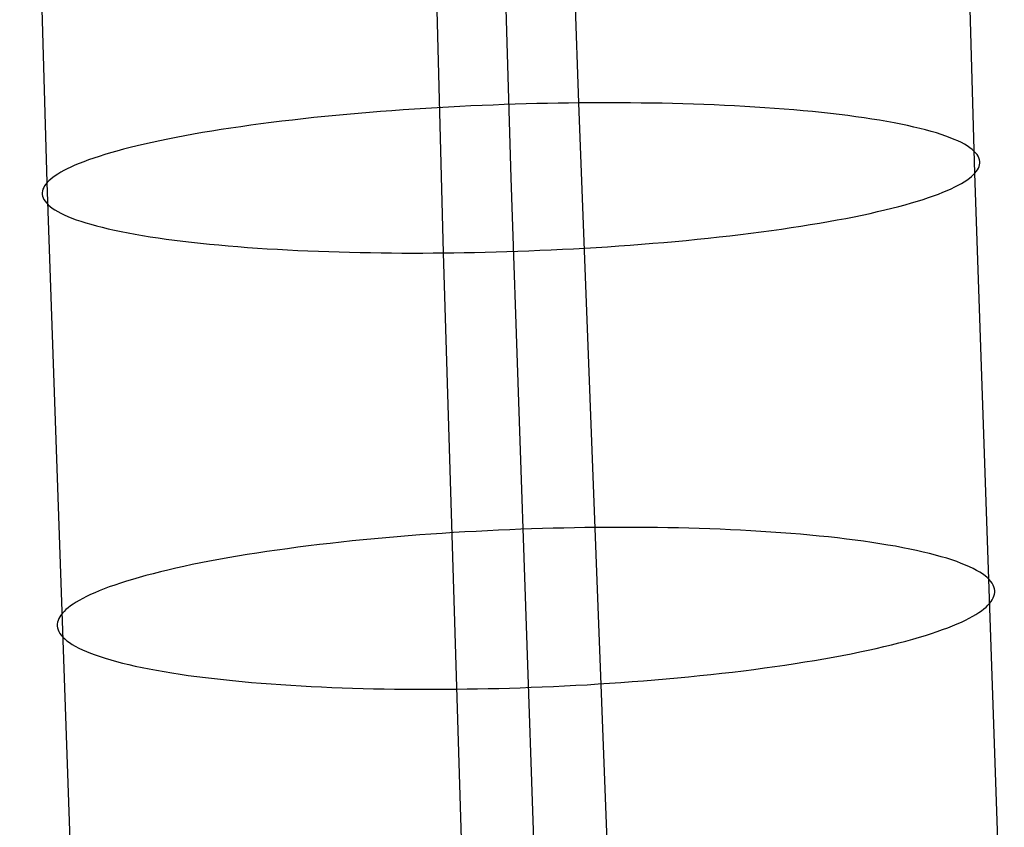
# Model space of a CAD drawing. Extents: x -37 to 483, y -973 to -253.
# Tile 45 of 197: x 10 to 37, y -768 to -746. Entities that reach past the tile are written whole.
import ezdxf

# ---------------------------------------------------------------- set-up
doc = ezdxf.new("R2010")
doc.units = 0
doc.layers.add('PREDEFINITO', color=7, linetype='CONTINUOUS')

msp = doc.modelspace()

# ---------------------------------------------------------------- linework, layer by layer
at = {"layer": 'PREDEFINITO'}
for p, q in [((25.205, -747.93, 79.048), (24.37, -722.895, 77.01)), ((23.342, -749.99, 67.584), (22.599, -724.64, 65.509)), ((36.1, -749.863, 65.872), (35.37, -724.531, 63.89)), ((10.585, -750.117, 69.297), (9.828, -724.749, 67.129)), ((21.48, -752.05, 56.121), (20.828, -726.385, 54.009)), ((25.205, -747.93, 79.048), (24.921, -747.933, 79.083)), ((25.488, -747.927, 79.007), (25.205, -747.93, 79.048)), ((26.105, -771.263, 81.394), (25.205, -747.93, 79.048)), ((25.772, -747.926, 78.96), (25.488, -747.927, 79.007)), ((26.057, -747.926, 78.907), (25.772, -747.926, 78.96)), ((26.344, -747.927, 78.848), (26.057, -747.926, 78.907)), ((26.631, -747.929, 78.782), (26.344, -747.927, 78.848)), ((26.919, -747.932, 78.709), (26.631, -747.929, 78.782)), ((19.446, -748.192, 78.645), (19.137, -748.218, 78.554)), ((19.756, -748.167, 78.728), (19.446, -748.192, 78.645)), ((20.067, -748.144, 78.805), (19.756, -748.167, 78.728)), ((20.378, -748.121, 78.873), (20.067, -748.144, 78.805)), ((20.69, -748.1, 78.935), (20.378, -748.121, 78.873)), ((21.001, -748.08, 78.989), (20.69, -748.1, 78.935)), ((21.312, -748.062, 79.036), (21.001, -748.08, 78.989)), ((21.623, -748.044, 79.077), (21.312, -748.062, 79.036)), ((21.932, -748.028, 79.11), (21.623, -748.044, 79.077)), ((22.24, -748.013, 79.136), (21.932, -748.028, 79.11)), ((22.547, -748, 79.155), (22.24, -748.013, 79.136)), ((22.852, -747.987, 79.168), (22.547, -748, 79.155)), ((23.156, -747.976, 79.174), (22.852, -747.987, 79.168)), ((23.457, -747.966, 79.174), (23.156, -747.976, 79.174)), ((23.755, -747.957, 79.168), (23.457, -747.966, 79.174)), ((24.051, -747.95, 79.155), (23.755, -747.957, 79.168)), ((24.344, -747.943, 79.137), (24.051, -747.95, 79.155)), ((24.634, -747.937, 79.113), (24.344, -747.943, 79.137)), ((24.921, -747.933, 79.083), (24.634, -747.937, 79.113)), ((27.207, -747.936, 78.63), (26.919, -747.932, 78.709)), ((27.495, -747.941, 78.545), (27.207, -747.936, 78.63)), ((27.783, -747.948, 78.452), (27.495, -747.941, 78.545)), ((28.071, -747.955, 78.353), (27.783, -747.948, 78.452)), ((28.357, -747.964, 78.247), (28.071, -747.955, 78.353)), ((28.643, -747.974, 78.134), (28.357, -747.964, 78.247)), ((28.928, -747.986, 78.014), (28.643, -747.974, 78.134)), ((29.21, -747.998, 77.887), (28.928, -747.986, 78.014)), ((29.491, -748.012, 77.753), (29.21, -747.998, 77.887)), ((29.77, -748.028, 77.613), (29.491, -748.012, 77.753)), ((30.046, -748.044, 77.465), (29.77, -748.028, 77.613)), ((30.319, -748.062, 77.31), (30.046, -748.044, 77.465)), ((30.589, -748.081, 77.149), (30.319, -748.062, 77.31)), ((30.856, -748.102, 76.981), (30.589, -748.081, 77.149)), ((31.119, -748.123, 76.806), (30.856, -748.102, 76.981)), ((31.378, -748.146, 76.624), (31.119, -748.123, 76.806)), ((31.632, -748.17, 76.436), (31.378, -748.146, 76.624)), ((31.882, -748.196, 76.242), (31.632, -748.17, 76.436)), ((32.127, -748.223, 76.042), (31.882, -748.196, 76.242)), ((16.747, -748.471, 77.564), (16.464, -748.507, 77.408)), ((17.035, -748.435, 77.712), (16.747, -748.471, 77.564)), ((17.327, -748.401, 77.854), (17.035, -748.435, 77.712)), ((17.622, -748.367, 77.989), (17.327, -748.401, 77.854)), ((17.92, -748.335, 78.116), (17.622, -748.367, 77.989)), ((18.221, -748.304, 78.237), (17.92, -748.335, 78.116)), ((18.525, -748.274, 78.35), (18.221, -748.304, 78.237)), ((18.83, -748.246, 78.455), (18.525, -748.274, 78.35)), ((19.137, -748.218, 78.554), (18.83, -748.246, 78.455)), ((32.367, -748.251, 75.835), (32.127, -748.223, 76.042)), ((32.601, -748.28, 75.623), (32.367, -748.251, 75.835)), ((32.829, -748.31, 75.405), (32.601, -748.28, 75.623)), ((33.051, -748.342, 75.181), (32.829, -748.31, 75.405)), ((33.268, -748.375, 74.952), (33.051, -748.342, 75.181)), ((33.477, -748.408, 74.718), (33.268, -748.375, 74.952)), ((33.68, -748.443, 74.479), (33.477, -748.408, 74.718)), ((33.876, -748.479, 74.236), (33.68, -748.443, 74.479)), ((15.114, -748.705, 76.532), (14.86, -748.747, 76.339)), ((15.374, -748.664, 76.72), (15.114, -748.705, 76.532)), ((15.639, -748.623, 76.901), (15.374, -748.664, 76.72)), ((15.909, -748.584, 77.077), (15.639, -748.623, 76.901)), ((16.184, -748.545, 77.246), (15.909, -748.584, 77.077)), ((16.464, -748.507, 77.408), (16.184, -748.545, 77.246)), ((34.065, -748.516, 73.988), (33.876, -748.479, 74.236)), ((34.246, -748.554, 73.736), (34.065, -748.516, 73.988)), ((34.42, -748.593, 73.48), (34.246, -748.554, 73.736)), ((34.587, -748.632, 73.221), (34.42, -748.593, 73.48)), ((34.745, -748.673, 72.958), (34.587, -748.632, 73.221)), ((34.896, -748.714, 72.692), (34.745, -748.673, 72.958)), ((35.039, -748.756, 72.424), (34.896, -748.714, 72.692)), ((13.684, -748.969, 75.291), (13.469, -749.015, 75.067)), ((13.906, -748.923, 75.51), (13.684, -748.969, 75.291)), ((14.135, -748.878, 75.725), (13.906, -748.923, 75.51)), ((14.37, -748.834, 75.935), (14.135, -748.878, 75.725)), ((14.612, -748.79, 76.139), (14.37, -748.834, 75.935)), ((14.86, -748.747, 76.339), (14.612, -748.79, 76.139)), ((35.174, -748.799, 72.153), (35.039, -748.756, 72.424)), ((35.301, -748.842, 71.88), (35.174, -748.799, 72.153)), ((35.419, -748.886, 71.605), (35.301, -748.842, 71.88)), ((35.53, -748.931, 71.328), (35.419, -748.886, 71.605)), ((35.632, -748.976, 71.05), (35.53, -748.931, 71.328)), ((35.726, -749.021, 70.771), (35.632, -748.976, 71.05)), ((12.501, -749.253, 73.889), (12.33, -749.301, 73.644)), ((12.68, -749.205, 74.132), (12.501, -749.253, 73.889)), ((12.866, -749.157, 74.371), (12.68, -749.205, 74.132)), ((13.059, -749.109, 74.607), (12.866, -749.157, 74.371)), ((13.26, -749.062, 74.839), (13.059, -749.109, 74.607)), ((13.469, -749.015, 75.067), (13.26, -749.062, 74.839)), ((35.812, -749.067, 70.492), (35.726, -749.021, 70.771)), ((35.889, -749.113, 70.212), (35.812, -749.067, 70.492)), ((35.959, -749.16, 69.931), (35.889, -749.113, 70.212)), ((36.02, -749.207, 69.651), (35.959, -749.16, 69.931)), ((36.074, -749.254, 69.371), (36.02, -749.207, 69.651)), ((36.12, -749.301, 69.092), (36.074, -749.254, 69.371)), ((11.59, -749.545, 72.385), (11.465, -749.594, 72.129)), ((11.723, -749.497, 72.641), (11.59, -749.545, 72.385)), ((11.863, -749.448, 72.894), (11.723, -749.497, 72.641)), ((12.011, -749.399, 73.146), (11.863, -749.448, 72.894)), ((12.166, -749.35, 73.396), (12.011, -749.399, 73.146)), ((12.33, -749.301, 73.644), (12.166, -749.35, 73.396)), ((36.157, -749.348, 68.814), (36.12, -749.301, 69.092)), ((36.188, -749.395, 68.536), (36.157, -749.348, 68.814)), ((36.21, -749.443, 68.261), (36.188, -749.395, 68.536)), ((36.225, -749.49, 67.986), (36.21, -749.443, 68.261)), ((36.233, -749.537, 67.714), (36.225, -749.49, 67.986)), ((36.234, -749.584, 67.443), (36.233, -749.537, 67.714)), ((11.043, -749.789, 71.096), (10.956, -749.837, 70.837)), ((11.137, -749.74, 71.354), (11.043, -749.789, 71.096)), ((11.239, -749.692, 71.613), (11.137, -749.74, 71.354)), ((11.348, -749.643, 71.871), (11.239, -749.692, 71.613)), ((11.465, -749.594, 72.129), (11.348, -749.643, 71.871)), ((36.1, -749.863, 65.872), (36.138, -749.817, 66.127)), ((36.138, -749.817, 66.127), (36.17, -749.771, 66.384)), ((36.17, -749.771, 66.384), (36.196, -749.725, 66.645)), ((36.196, -749.725, 66.645), (36.215, -749.678, 66.909)), ((36.215, -749.678, 66.909), (36.228, -749.631, 67.175)), ((36.228, -749.631, 67.175), (36.234, -749.584, 67.443)), ((10.63, -750.072, 69.551), (10.585, -750.117, 69.297)), ((10.681, -750.025, 69.806), (10.63, -750.072, 69.551)), ((10.739, -749.979, 70.063), (10.681, -750.025, 69.806)), ((10.804, -749.932, 70.32), (10.739, -749.979, 70.063)), ((10.876, -749.884, 70.578), (10.804, -749.932, 70.32)), ((10.956, -749.837, 70.837), (10.876, -749.884, 70.578)), ((24.162, -773.645, 69.974), (23.342, -749.99, 67.584)), ((35.729, -750.144, 64.332), (35.808, -750.096, 64.591)), ((35.808, -750.096, 64.591), (35.881, -750.049, 64.849)), ((35.881, -750.049, 64.849), (35.946, -750.001, 65.106)), ((35.946, -750.001, 65.106), (36.004, -749.955, 65.362)), ((36.004, -749.955, 65.362), (36.055, -749.909, 65.618)), ((36.055, -749.909, 65.618), (36.1, -749.863, 65.872)), ((36.908, -773.503, 68.175), (36.1, -749.863, 65.872)), ((10.457, -750.349, 67.994), (10.451, -750.396, 67.726)), ((10.469, -750.302, 68.26), (10.457, -750.349, 67.994)), ((10.489, -750.255, 68.524), (10.469, -750.302, 68.26)), ((10.515, -750.209, 68.784), (10.489, -750.255, 68.524)), ((10.547, -750.163, 69.042), (10.515, -750.209, 68.784)), ((10.585, -750.117, 69.297), (10.547, -750.163, 69.042)), ((11.417, -773.787, 71.772), (10.585, -750.117, 69.297)), ((35.219, -750.386, 63.04), (35.336, -750.337, 63.298)), ((35.336, -750.337, 63.298), (35.446, -750.288, 63.556)), ((35.446, -750.288, 63.556), (35.548, -750.24, 63.814)), ((35.548, -750.24, 63.814), (35.642, -750.192, 64.073)), ((35.642, -750.192, 64.073), (35.729, -750.144, 64.332)), ((10.451, -750.396, 67.726), (10.451, -750.443, 67.455)), ((10.451, -750.443, 67.455), (10.459, -750.49, 67.183)), ((10.459, -750.49, 67.183), (10.475, -750.537, 66.908)), ((10.475, -750.537, 66.908), (10.497, -750.585, 66.632)), ((10.497, -750.585, 66.632), (10.527, -750.632, 66.355)), ((10.527, -750.632, 66.355), (10.565, -750.679, 66.077)), ((34.355, -750.679, 61.525), (34.518, -750.63, 61.772)), ((34.518, -750.63, 61.772), (34.674, -750.581, 62.022)), ((34.674, -750.581, 62.022), (34.822, -750.533, 62.274)), ((34.822, -750.533, 62.274), (34.962, -750.484, 62.528)), ((34.962, -750.484, 62.528), (35.095, -750.435, 62.784)), ((35.095, -750.435, 62.784), (35.219, -750.386, 63.04)), ((10.565, -750.679, 66.077), (10.611, -750.726, 65.798)), ((10.611, -750.726, 65.798), (10.664, -750.773, 65.518)), ((10.664, -750.773, 65.518), (10.726, -750.82, 65.237)), ((10.726, -750.82, 65.237), (10.795, -750.867, 64.957)), ((10.795, -750.867, 64.957), (10.873, -750.913, 64.677)), ((33.424, -750.918, 60.33), (33.625, -750.871, 60.562)), ((33.625, -750.871, 60.562), (33.819, -750.823, 60.798)), ((33.819, -750.823, 60.798), (34.005, -750.775, 61.037)), ((34.005, -750.775, 61.037), (34.184, -750.727, 61.279)), ((34.184, -750.727, 61.279), (34.355, -750.679, 61.525)), ((10.873, -750.913, 64.677), (10.959, -750.959, 64.397)), ((10.959, -750.959, 64.397), (11.053, -751.004, 64.119)), ((11.053, -751.004, 64.119), (11.155, -751.049, 63.841)), ((11.155, -751.049, 63.841), (11.265, -751.094, 63.564)), ((11.265, -751.094, 63.564), (11.384, -751.138, 63.289)), ((11.384, -751.138, 63.289), (11.511, -751.181, 63.016)), ((32.073, -751.19, 59.029), (32.314, -751.146, 59.234)), ((32.314, -751.146, 59.234), (32.55, -751.102, 59.444)), ((32.55, -751.102, 59.444), (32.779, -751.057, 59.658)), ((32.779, -751.057, 59.658), (33.001, -751.011, 59.878)), ((33.001, -751.011, 59.878), (33.216, -750.965, 60.102)), ((33.216, -750.965, 60.102), (33.424, -750.918, 60.33)), ((11.511, -751.181, 63.016), (11.646, -751.224, 62.745)), ((11.646, -751.224, 62.745), (11.788, -751.266, 62.477)), ((11.788, -751.266, 62.477), (11.939, -751.307, 62.211)), ((11.939, -751.307, 62.211), (12.098, -751.348, 61.948)), ((12.098, -751.348, 61.948), (12.264, -751.387, 61.689)), ((12.264, -751.387, 61.689), (12.438, -751.426, 61.433)), ((12.438, -751.426, 61.433), (12.62, -751.464, 61.181)), ((30.221, -751.473, 57.761), (30.501, -751.435, 57.923)), ((30.501, -751.435, 57.923), (30.776, -751.397, 58.092)), ((30.776, -751.397, 58.092), (31.046, -751.357, 58.267)), ((31.046, -751.357, 58.267), (31.311, -751.317, 58.449)), ((31.311, -751.317, 58.449), (31.571, -751.275, 58.637)), ((31.571, -751.275, 58.637), (31.825, -751.233, 58.83)), ((31.825, -751.233, 58.83), (32.073, -751.19, 59.029)), ((12.62, -751.464, 61.181), (12.809, -751.501, 60.933)), ((12.809, -751.501, 60.933), (13.005, -751.537, 60.69)), ((13.005, -751.537, 60.69), (13.208, -751.572, 60.451)), ((13.208, -751.572, 60.451), (13.417, -751.606, 60.217)), ((13.417, -751.606, 60.217), (13.633, -751.638, 59.988)), ((13.633, -751.638, 59.988), (13.856, -751.67, 59.764)), ((13.856, -751.67, 59.764), (14.084, -751.7, 59.546)), ((14.084, -751.7, 59.546), (14.318, -751.729, 59.334)), ((27.855, -751.734, 56.713), (28.16, -751.706, 56.819)), ((28.16, -751.706, 56.819), (28.463, -751.676, 56.932)), ((28.463, -751.676, 56.932), (28.764, -751.645, 57.052)), ((28.764, -751.645, 57.052), (29.063, -751.613, 57.18)), ((29.063, -751.613, 57.18), (29.358, -751.579, 57.315)), ((29.358, -751.579, 57.315), (29.649, -751.545, 57.456)), ((29.649, -751.545, 57.456), (29.937, -751.509, 57.605)), ((29.937, -751.509, 57.605), (30.221, -751.473, 57.761)), ((14.318, -751.729, 59.334), (14.558, -751.757, 59.127)), ((14.558, -751.757, 59.127), (14.803, -751.784, 58.927)), ((14.803, -751.784, 58.927), (15.053, -751.81, 58.733)), ((15.053, -751.81, 58.733), (15.307, -751.834, 58.545)), ((15.307, -751.834, 58.545), (15.566, -751.857, 58.363)), ((15.566, -751.857, 58.363), (15.829, -751.879, 58.188)), ((15.829, -751.879, 58.188), (16.095, -751.899, 58.02)), ((16.095, -751.899, 58.02), (16.365, -751.918, 57.859)), ((16.365, -751.918, 57.859), (16.639, -751.936, 57.704)), ((16.639, -751.936, 57.704), (16.915, -751.953, 57.556)), ((16.915, -751.953, 57.556), (17.194, -751.968, 57.415)), ((17.194, -751.968, 57.415), (17.474, -751.982, 57.282)), ((17.474, -751.982, 57.282), (17.757, -751.994, 57.155)), ((23.529, -752.004, 55.994), (23.832, -751.993, 56.001)), ((23.832, -751.993, 56.001), (24.137, -751.98, 56.013)), ((24.137, -751.98, 56.013), (24.444, -751.967, 56.033)), ((24.444, -751.967, 56.033), (24.753, -751.952, 56.059)), ((24.753, -751.952, 56.059), (25.062, -751.936, 56.092)), ((25.062, -751.936, 56.092), (25.372, -751.919, 56.132)), ((25.372, -751.919, 56.132), (25.684, -751.9, 56.179)), ((25.684, -751.9, 56.179), (25.995, -751.88, 56.234)), ((25.995, -751.88, 56.234), (26.307, -751.859, 56.295)), ((26.307, -751.859, 56.295), (26.618, -751.837, 56.364)), ((26.618, -751.837, 56.364), (26.929, -751.813, 56.44)), ((26.929, -751.813, 56.44), (27.239, -751.788, 56.524)), ((27.239, -751.788, 56.524), (27.547, -751.762, 56.615)), ((27.547, -751.762, 56.615), (27.855, -751.734, 56.713)), ((17.757, -751.994, 57.155), (18.042, -752.006, 57.035)), ((18.042, -752.006, 57.035), (18.327, -752.016, 56.922)), ((18.327, -752.016, 56.922), (18.614, -752.025, 56.816)), ((18.614, -752.025, 56.816), (18.902, -752.033, 56.716)), ((18.902, -752.033, 56.716), (19.19, -752.039, 56.624)), ((19.19, -752.039, 56.624), (19.478, -752.044, 56.538)), ((19.478, -752.044, 56.538), (19.766, -752.049, 56.459)), ((19.766, -752.049, 56.459), (20.054, -752.052, 56.387)), ((20.054, -752.052, 56.387), (20.341, -752.054, 56.321)), ((20.341, -752.054, 56.321), (20.628, -752.054, 56.262)), ((20.628, -752.054, 56.262), (20.913, -752.054, 56.209)), ((20.913, -752.054, 56.209), (21.197, -752.053, 56.162)), ((21.197, -752.053, 56.162), (21.48, -752.05, 56.121)), ((21.48, -752.05, 56.121), (21.764, -752.047, 56.086)), ((22.22, -776.027, 58.553), (21.48, -752.05, 56.121)), ((21.764, -752.047, 56.086), (22.051, -752.043, 56.056)), ((22.051, -752.043, 56.056), (22.341, -752.037, 56.032)), ((22.341, -752.037, 56.032), (22.634, -752.031, 56.013)), ((22.634, -752.031, 56.013), (22.93, -752.023, 56.001)), ((22.93, -752.023, 56.001), (23.228, -752.014, 55.995)), ((23.228, -752.014, 55.995), (23.529, -752.004, 55.994)), ((20.517, -759.827, 79.996), (20.206, -759.852, 79.921)), ((20.829, -759.803, 80.064), (20.517, -759.827, 79.996)), ((21.14, -759.78, 80.124), (20.829, -759.803, 80.064)), ((21.452, -759.759, 80.177), (21.14, -759.78, 80.124)), ((21.763, -759.739, 80.223), (21.452, -759.759, 80.177)), ((22.074, -759.72, 80.262), (21.763, -759.739, 80.223)), ((22.383, -759.703, 80.294), (22.074, -759.72, 80.262)), ((22.692, -759.687, 80.319), (22.383, -759.703, 80.294)), ((22.999, -759.672, 80.338), (22.692, -759.687, 80.319)), ((23.304, -759.659, 80.349), (22.999, -759.672, 80.338)), ((23.607, -759.647, 80.355), (23.304, -759.659, 80.349)), ((23.908, -759.636, 80.353), (23.607, -759.647, 80.355)), ((24.206, -759.626, 80.346), (23.908, -759.636, 80.353)), ((24.502, -759.618, 80.332), (24.206, -759.626, 80.346)), ((24.795, -759.611, 80.313), (24.502, -759.618, 80.332)), ((25.085, -759.605, 80.288), (24.795, -759.611, 80.313)), ((25.372, -759.6, 80.257), (25.085, -759.605, 80.288)), ((25.656, -759.597, 80.221), (25.372, -759.6, 80.257)), ((25.938, -759.594, 80.179), (25.656, -759.597, 80.221)), ((26.222, -759.593, 80.131), (25.938, -759.594, 80.179)), ((26.507, -759.593, 80.077), (26.222, -759.593, 80.131)), ((26.793, -759.594, 80.017), (26.507, -759.593, 80.077)), ((27.081, -759.596, 79.95), (26.793, -759.594, 80.017)), ((27.368, -759.599, 79.877), (27.081, -759.596, 79.95)), ((27.656, -759.604, 79.797), (27.368, -759.599, 79.877)), ((27.944, -759.609, 79.711), (27.656, -759.604, 79.797)), ((28.232, -759.616, 79.617), (27.944, -759.609, 79.711)), ((28.519, -759.625, 79.517), (28.232, -759.616, 79.617)), ((28.805, -759.634, 79.41), (28.519, -759.625, 79.517)), ((29.09, -759.645, 79.296), (28.805, -759.634, 79.41)), ((29.374, -759.658, 79.175), (29.09, -759.645, 79.296)), ((29.657, -759.671, 79.048), (29.374, -759.658, 79.175)), ((29.937, -759.687, 78.913), (29.657, -759.671, 79.048)), ((30.215, -759.703, 78.771), (29.937, -759.687, 78.913)), ((30.491, -759.721, 78.623), (30.215, -759.703, 78.771)), ((30.763, -759.74, 78.468), (30.491, -759.721, 78.623)), ((31.033, -759.761, 78.305), (30.763, -759.74, 78.468)), ((31.299, -759.783, 78.136), (31.033, -759.761, 78.305)), ((31.561, -759.806, 77.961), (31.299, -759.783, 78.136)), ((31.819, -759.831, 77.779), (31.561, -759.806, 77.961)), ((32.073, -759.857, 77.59), (31.819, -759.831, 77.779)), ((17.774, -760.104, 79.057), (17.482, -760.141, 78.916)), ((18.07, -760.068, 79.19), (17.774, -760.104, 79.057)), ((18.368, -760.033, 79.317), (18.07, -760.068, 79.19)), ((18.67, -760, 79.436), (18.368, -760.033, 79.317)), ((18.973, -759.967, 79.547), (18.67, -760, 79.436)), ((19.279, -759.937, 79.652), (18.973, -759.967, 79.547)), ((19.587, -759.907, 79.749), (19.279, -759.937, 79.652)), ((19.896, -759.879, 79.839), (19.587, -759.907, 79.749)), ((20.206, -759.852, 79.921), (19.896, -759.879, 79.839)), ((32.322, -759.885, 77.395), (32.073, -759.857, 77.59)), ((32.567, -759.914, 77.194), (32.322, -759.885, 77.395)), ((32.805, -759.944, 76.987), (32.567, -759.914, 77.194)), ((33.039, -759.976, 76.774), (32.805, -759.944, 76.987)), ((33.266, -760.008, 76.556), (33.039, -759.976, 76.774)), ((33.488, -760.042, 76.331), (33.266, -760.008, 76.556)), ((33.703, -760.078, 76.102), (33.488, -760.042, 76.331)), ((33.912, -760.114, 75.868), (33.703, -760.078, 76.102)), ((34.114, -760.152, 75.628), (33.912, -760.114, 75.868)), ((15.817, -760.387, 77.931), (15.556, -760.431, 77.744)), ((16.082, -760.343, 78.111), (15.817, -760.387, 77.931)), ((16.353, -760.3, 78.285), (16.082, -760.343, 78.111)), ((16.629, -760.259, 78.453), (16.353, -760.3, 78.285)), ((16.909, -760.218, 78.614), (16.629, -760.259, 78.453)), ((17.193, -760.179, 78.769), (16.909, -760.218, 78.614)), ((17.482, -760.141, 78.916), (17.193, -760.179, 78.769)), ((34.309, -760.19, 75.385), (34.114, -760.152, 75.628)), ((34.497, -760.23, 75.136), (34.309, -760.19, 75.385)), ((34.678, -760.271, 74.884), (34.497, -760.23, 75.136)), ((34.851, -760.313, 74.628), (34.678, -760.271, 74.884)), ((35.016, -760.356, 74.368), (34.851, -760.313, 74.628)), ((35.174, -760.399, 74.105), (35.016, -760.356, 74.368)), ((14.575, -760.618, 76.942), (14.345, -760.667, 76.728)), ((14.811, -760.57, 77.15), (14.575, -760.618, 76.942)), ((15.053, -760.523, 77.354), (14.811, -760.57, 77.15)), ((15.302, -760.477, 77.552), (15.053, -760.523, 77.354)), ((15.556, -760.431, 77.744), (15.302, -760.477, 77.552)), ((35.324, -760.444, 73.839), (35.174, -760.399, 74.105)), ((35.466, -760.489, 73.571), (35.324, -760.444, 73.839)), ((35.6, -760.535, 73.3), (35.466, -760.489, 73.571)), ((35.725, -760.582, 73.027), (35.6, -760.535, 73.3)), ((35.843, -760.63, 72.751), (35.725, -760.582, 73.027)), ((35.952, -760.678, 72.475), (35.843, -760.63, 72.751)), ((13.301, -760.918, 75.594), (13.114, -760.97, 75.355)), ((13.495, -760.867, 75.828), (13.301, -760.918, 75.594)), ((13.697, -760.816, 76.06), (13.495, -760.867, 75.828)), ((13.906, -760.766, 76.287), (13.697, -760.816, 76.06)), ((14.122, -760.716, 76.51), (13.906, -760.766, 76.287)), ((14.345, -760.667, 76.728), (14.122, -760.716, 76.51)), ((36.054, -760.726, 72.197), (35.952, -760.678, 72.475)), ((36.147, -760.775, 71.918), (36.054, -760.726, 72.197)), ((36.231, -760.825, 71.638), (36.147, -760.775, 71.918)), ((36.308, -760.874, 71.358), (36.231, -760.825, 71.638)), ((36.377, -760.925, 71.078), (36.308, -760.874, 71.358)), ((36.437, -760.975, 70.798), (36.377, -760.925, 71.078)), ((12.441, -761.179, 74.374), (12.292, -761.231, 74.123)), ((12.598, -761.126, 74.623), (12.441, -761.179, 74.374)), ((12.762, -761.074, 74.87), (12.598, -761.126, 74.623)), ((12.934, -761.022, 75.114), (12.762, -761.074, 74.87)), ((13.114, -760.97, 75.355), (12.934, -761.022, 75.114)), ((36.49, -761.026, 70.519), (36.437, -760.975, 70.798)), ((36.534, -761.077, 70.24), (36.49, -761.026, 70.519)), ((36.571, -761.128, 69.961), (36.534, -761.077, 70.24)), ((36.6, -761.179, 69.684), (36.571, -761.128, 69.961)), ((36.622, -761.23, 69.409), (36.6, -761.179, 69.684)), ((11.774, -761.442, 73.103), (11.664, -761.495, 72.845)), ((11.892, -761.389, 73.359), (11.774, -761.442, 73.103)), ((12.018, -761.337, 73.615), (11.892, -761.389, 73.359)), ((12.151, -761.284, 73.87), (12.018, -761.337, 73.615)), ((12.292, -761.231, 74.123), (12.151, -761.284, 73.87)), ((36.636, -761.281, 69.135), (36.622, -761.23, 69.409)), ((36.622, -761.483, 68.059), (36.636, -761.433, 68.324)), ((36.643, -761.332, 68.863), (36.636, -761.281, 69.135)), ((36.636, -761.433, 68.324), (36.643, -761.382, 68.592)), ((36.643, -761.382, 68.592), (36.643, -761.332, 68.863)), ((11.298, -761.702, 71.813), (11.225, -761.753, 71.556)), ((11.378, -761.651, 72.071), (11.298, -761.702, 71.813)), ((11.466, -761.599, 72.329), (11.378, -761.651, 72.071)), ((11.561, -761.547, 72.587), (11.466, -761.599, 72.329)), ((11.664, -761.495, 72.845), (11.561, -761.547, 72.587)), ((36.405, -761.782, 66.515), (36.457, -761.732, 66.77)), ((36.457, -761.732, 66.77), (36.503, -761.683, 67.023)), ((36.503, -761.683, 67.023), (36.542, -761.633, 67.278)), ((36.542, -761.633, 67.278), (36.575, -761.584, 67.535)), ((36.575, -761.584, 67.535), (36.602, -761.534, 67.796)), ((36.602, -761.534, 67.796), (36.622, -761.483, 68.059)), ((10.963, -762.002, 70.28), (10.93, -762.052, 70.023)), ((11.002, -761.953, 70.535), (10.963, -762.002, 70.28)), ((11.048, -761.904, 70.788), (11.002, -761.953, 70.535)), ((11.1, -761.854, 71.043), (11.048, -761.904, 70.788)), ((11.159, -761.804, 71.299), (11.1, -761.854, 71.043)), ((11.225, -761.753, 71.556), (11.159, -761.804, 71.299)), ((36.039, -762.037, 65.229), (36.127, -761.985, 65.487)), ((36.127, -761.985, 65.487), (36.207, -761.934, 65.745)), ((36.207, -761.934, 65.745), (36.28, -761.883, 66.002)), ((36.28, -761.883, 66.002), (36.346, -761.832, 66.259)), ((36.346, -761.832, 66.259), (36.405, -761.782, 66.515)), ((10.869, -762.203, 69.234), (10.862, -762.253, 68.966)), ((10.862, -762.253, 68.966), (10.862, -762.304, 68.695)), ((10.883, -762.152, 69.499), (10.869, -762.203, 69.234)), ((10.903, -762.102, 69.762), (10.883, -762.152, 69.499)), ((10.93, -762.052, 70.023), (10.903, -762.102, 69.762)), ((35.487, -762.299, 63.943), (35.613, -762.246, 64.199)), ((35.613, -762.246, 64.199), (35.73, -762.194, 64.455)), ((35.73, -762.194, 64.455), (35.841, -762.141, 64.713)), ((35.841, -762.141, 64.713), (35.944, -762.089, 64.971)), ((35.944, -762.089, 64.971), (36.039, -762.037, 65.229)), ((10.862, -762.304, 68.695), (10.869, -762.355, 68.423)), ((10.869, -762.355, 68.423), (10.883, -762.406, 68.149)), ((10.883, -762.406, 68.149), (10.905, -762.457, 67.874)), ((10.905, -762.457, 67.874), (10.934, -762.508, 67.597)), ((10.934, -762.508, 67.597), (10.971, -762.559, 67.318)), ((34.743, -762.562, 62.688), (34.907, -762.51, 62.935)), ((34.907, -762.51, 62.935), (35.064, -762.457, 63.184)), ((35.064, -762.457, 63.184), (35.212, -762.404, 63.435)), ((35.212, -762.404, 63.435), (35.353, -762.352, 63.688)), ((35.353, -762.352, 63.688), (35.487, -762.299, 63.943)), ((10.971, -762.559, 67.318), (11.015, -762.61, 67.039)), ((11.015, -762.61, 67.039), (11.068, -762.661, 66.76)), ((11.068, -762.661, 66.76), (11.128, -762.711, 66.48)), ((11.128, -762.711, 66.48), (11.197, -762.761, 66.2)), ((11.197, -762.761, 66.2), (11.274, -762.811, 65.919)), ((11.274, -762.811, 65.919), (11.358, -762.86, 65.64)), ((33.599, -762.87, 61.271), (33.808, -762.82, 61.498)), ((33.808, -762.82, 61.498), (34.01, -762.769, 61.73)), ((34.01, -762.769, 61.73), (34.204, -762.718, 61.964)), ((34.204, -762.718, 61.964), (34.391, -762.666, 62.203)), ((34.391, -762.666, 62.203), (34.571, -762.614, 62.444)), ((34.571, -762.614, 62.444), (34.743, -762.562, 62.688)), ((11.358, -762.86, 65.64), (11.451, -762.91, 65.361)), ((11.451, -762.91, 65.361), (11.553, -762.958, 65.083)), ((11.553, -762.958, 65.083), (11.662, -763.006, 64.807)), ((11.662, -763.006, 64.807), (11.78, -763.054, 64.531)), ((11.78, -763.054, 64.531), (11.905, -763.1, 64.258)), ((32.452, -763.113, 60.204), (32.694, -763.066, 60.408)), ((32.694, -763.066, 60.408), (32.93, -763.018, 60.616)), ((32.93, -763.018, 60.616), (33.16, -762.969, 60.83)), ((33.16, -762.969, 60.83), (33.383, -762.92, 61.048)), ((33.383, -762.92, 61.048), (33.599, -762.87, 61.271)), ((11.905, -763.1, 64.258), (12.039, -763.146, 63.987)), ((12.039, -763.146, 63.987), (12.181, -763.192, 63.719)), ((12.181, -763.192, 63.719), (12.331, -763.236, 63.453)), ((12.331, -763.236, 63.453), (12.489, -763.28, 63.19)), ((12.489, -763.28, 63.19), (12.654, -763.323, 62.93)), ((12.654, -763.323, 62.93), (12.827, -763.365, 62.674)), ((12.827, -763.365, 62.674), (13.008, -763.405, 62.422)), ((30.876, -763.377, 59.105), (31.152, -763.335, 59.273)), ((31.152, -763.335, 59.273), (31.423, -763.293, 59.447)), ((31.423, -763.293, 59.447), (31.688, -763.249, 59.627)), ((31.688, -763.249, 59.627), (31.948, -763.204, 59.814)), ((31.948, -763.204, 59.814), (32.203, -763.159, 60.006)), ((32.203, -763.159, 60.006), (32.452, -763.113, 60.204)), ((13.008, -763.405, 62.422), (13.196, -763.445, 62.173)), ((13.196, -763.445, 62.173), (13.391, -763.484, 61.93)), ((13.391, -763.484, 61.93), (13.593, -763.522, 61.69)), ((13.593, -763.522, 61.69), (13.802, -763.558, 61.456)), ((13.802, -763.558, 61.456), (14.017, -763.593, 61.227)), ((14.017, -763.593, 61.227), (14.239, -763.627, 61.002)), ((14.239, -763.627, 61.002), (14.466, -763.66, 60.784)), ((28.532, -763.668, 58.01), (28.835, -763.636, 58.122)), ((28.835, -763.636, 58.122), (29.137, -763.603, 58.241)), ((29.137, -763.603, 58.241), (29.435, -763.568, 58.368)), ((29.435, -763.568, 58.368), (29.731, -763.532, 58.501)), ((29.731, -763.532, 58.501), (30.023, -763.495, 58.642)), ((30.023, -763.495, 58.642), (30.311, -763.457, 58.789)), ((30.311, -763.457, 58.789), (30.596, -763.417, 58.944)), ((30.596, -763.417, 58.944), (30.876, -763.377, 59.105)), ((14.466, -763.66, 60.784), (14.699, -763.692, 60.571)), ((14.699, -763.692, 60.571), (14.938, -763.722, 60.364)), ((14.938, -763.722, 60.364), (15.183, -763.751, 60.163)), ((15.183, -763.751, 60.163), (15.432, -763.778, 59.968)), ((15.432, -763.778, 59.968), (15.685, -763.805, 59.779)), ((15.685, -763.805, 59.779), (15.944, -763.829, 59.597)), ((15.944, -763.829, 59.597), (16.206, -763.853, 59.422)), ((16.206, -763.853, 59.422), (16.472, -763.875, 59.253)), ((16.472, -763.875, 59.253), (16.741, -763.895, 59.09)), ((16.741, -763.895, 59.09), (17.014, -763.915, 58.935)), ((25.431, -763.916, 57.296), (25.742, -763.897, 57.335)), ((25.742, -763.897, 57.335), (26.053, -763.877, 57.381)), ((26.053, -763.877, 57.381), (26.365, -763.856, 57.434)), ((26.365, -763.856, 57.434), (26.676, -763.833, 57.494)), ((26.676, -763.833, 57.494), (26.988, -763.809, 57.562)), ((26.988, -763.809, 57.562), (27.299, -763.783, 57.637)), ((27.299, -763.783, 57.637), (27.609, -763.757, 57.719)), ((27.609, -763.757, 57.719), (27.918, -763.728, 57.809)), ((27.918, -763.728, 57.809), (28.226, -763.699, 57.906)), ((28.226, -763.699, 57.906), (28.532, -763.668, 58.01)), ((17.014, -763.915, 58.935), (17.29, -763.933, 58.787)), ((17.29, -763.933, 58.787), (17.568, -763.949, 58.645)), ((17.568, -763.949, 58.645), (17.848, -763.964, 58.51)), ((17.848, -763.964, 58.51), (18.13, -763.978, 58.382)), ((18.13, -763.978, 58.382), (18.414, -763.99, 58.262)), ((18.414, -763.99, 58.262), (18.7, -764.001, 58.148)), ((18.7, -764.001, 58.148), (18.986, -764.011, 58.041)), ((18.986, -764.011, 58.041), (19.273, -764.019, 57.941)), ((19.273, -764.019, 57.941), (19.561, -764.026, 57.847)), ((19.561, -764.026, 57.847), (19.849, -764.032, 57.761)), ((19.849, -764.032, 57.761), (20.137, -764.037, 57.681)), ((20.137, -764.037, 57.681), (20.424, -764.04, 57.608)), ((20.424, -764.04, 57.608), (20.711, -764.042, 57.541)), ((20.711, -764.042, 57.541), (20.998, -764.043, 57.481)), ((20.998, -764.043, 57.481), (21.283, -764.043, 57.427)), ((21.283, -764.043, 57.427), (21.567, -764.041, 57.379)), ((21.567, -764.041, 57.379), (21.849, -764.039, 57.337)), ((21.849, -764.039, 57.337), (22.133, -764.035, 57.301)), ((22.133, -764.035, 57.301), (22.42, -764.031, 57.27)), ((22.42, -764.031, 57.27), (22.71, -764.025, 57.245)), ((22.71, -764.025, 57.245), (23.003, -764.018, 57.225)), ((23.003, -764.018, 57.225), (23.299, -764.009, 57.212)), ((23.299, -764.009, 57.212), (23.597, -764, 57.205)), ((23.597, -764, 57.205), (23.898, -763.989, 57.203)), ((23.898, -763.989, 57.203), (24.201, -763.977, 57.209)), ((24.201, -763.977, 57.209), (24.506, -763.964, 57.22)), ((24.506, -763.964, 57.22), (24.813, -763.949, 57.239)), ((24.813, -763.949, 57.239), (25.122, -763.933, 57.264)), ((25.122, -763.933, 57.264), (25.431, -763.916, 57.296))]:
    msp.add_line(p, q, dxfattribs=at)

doc.saveas('drawing.dxf')
